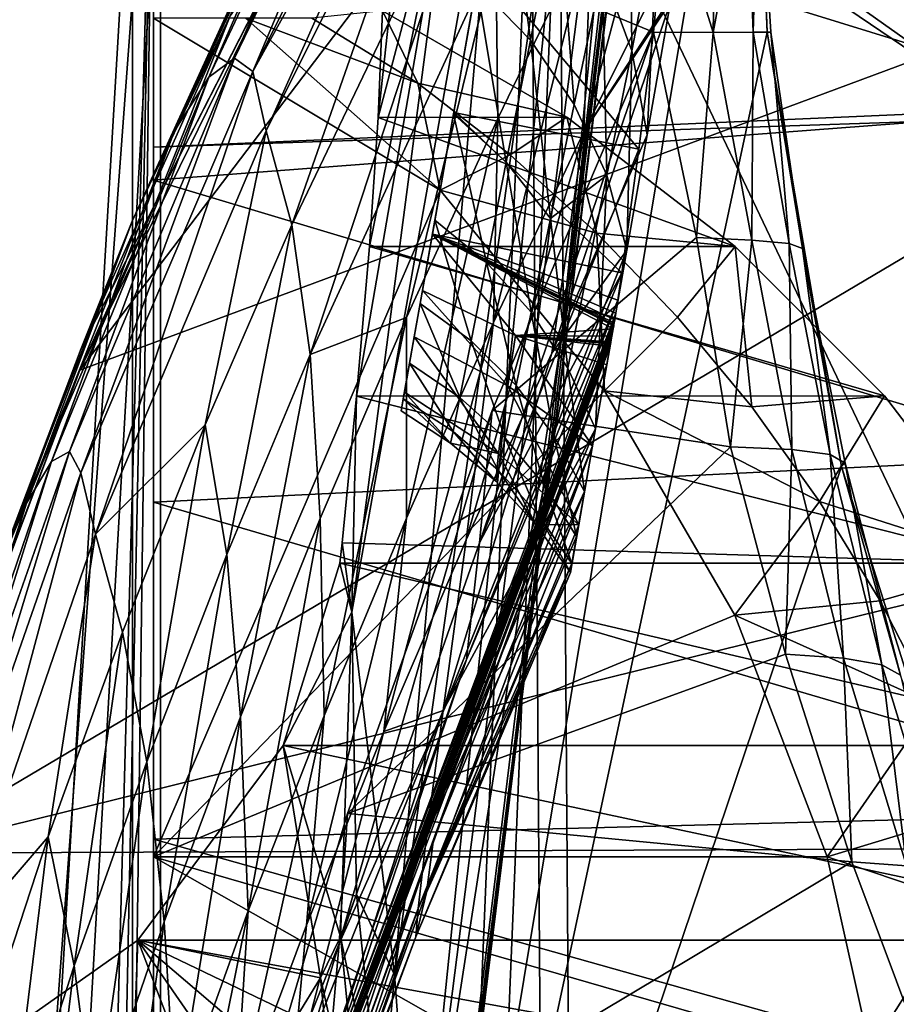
# Model space of a CAD drawing. Header units: metres. Extents: x 0 to 903, y -903 to 0.
# Tile 22 of 234: x 43 to 98, y -319 to -258. Entities that reach past the tile are written whole.
import ezdxf

# ---------------------------------------------------------------- set-up
doc = ezdxf.new("R2010")
doc.units = ezdxf.units.M

msp = doc.modelspace()

# ---------------------------------------------------------------- linework, layer by layer
at = {"layer": 'top'}
for points in [[(3.567204, -885.9776, 2063.059814), (51.564125, -239.308899, 2063.059814), (3.563107, -25.973949, 2063.059814)], [(3.563107, -25.973949, 163.059692), (51.564125, -239.308899, 163.059692), (3.567204, -885.977478, 163.059692)], [(88.549675, -232.967972, 1606.117188), (91.522858, -157.766281, 1606.039307), (65.81794, -369.758789, 1606.712402)], [(78.757698, -264.370239, 1612.998047), (65.81794, -369.758789, 1606.712402), (91.522858, -157.766281, 1606.039307)], [(91.649849, -159.366165, 1612.737671), (78.757698, -264.370239, 1612.998047), (91.522858, -157.766281, 1606.039307)], [(89.123596, -179.941513, 1685.450684), (77.936203, -271.176086, 1684.443604), (91.649849, -159.366165, 1612.737671)], [(77.936203, -271.176086, 1684.443604), (78.757698, -264.370239, 1612.998047), (91.649849, -159.366165, 1612.737671)], [(85.665115, -205.911392, 1756.375854), (76.816643, -277.97934, 1756.375854), (89.123596, -179.941513, 1685.450684)], [(76.816643, -277.97934, 1756.375854), (77.936203, -271.176086, 1684.443604), (89.123596, -179.941513, 1685.450684)], [(85.665115, -205.911392, 1756.375854), (84.124207, -214.378693, 1779.055176), (76.816643, -277.97934, 1756.375854)], [(84.124207, -214.378693, 1779.055176), (82.294296, -222.447708, 1803.761963), (76.816643, -277.97934, 1756.375854)], [(76.816643, -277.97934, 1756.375854), (82.294296, -222.447708, 1803.761963), (67.869583, -335.662415, 1815.898315)], [(67.869583, -335.662415, 1815.898315), (82.294296, -222.447708, 1803.761963), (78.121002, -235.309311, 1854.074829)], [(89.53669, -259.035767, 1606.136597), (88.549675, -232.967972, 1606.117188), (65.81794, -369.758789, 1606.712402)], [(88.549675, -232.967972, 1606.117188), (89.53669, -259.035767, 1606.136597), (89.019447, -246.952667, 1585.462524)], [(67.869583, -335.662415, 1815.898315), (78.121002, -235.309311, 1854.074829), (66.48156, -317.34671, 1875.348999)], [(78.121002, -235.309311, 1854.074829), (72.942696, -243.821503, 1905.212524), (66.48156, -317.34671, 1875.348999)], [(56.582916, -260.638489, 886.756042), (66.105843, -238.295258, 841.579407), (68.198532, -236.636642, 887.077698)], [(57.706783, -261.458008, 932.164246), (56.582916, -260.638489, 886.756042), (68.198532, -236.636642, 887.077698)], [(68.198532, -236.636642, 887.077698), (69.975159, -236.880447, 932.550049), (57.706783, -261.458008, 932.164246)], [(69.975159, -236.880447, 932.550049), (70.440567, -238.402557, 955.232056), (57.706783, -261.458008, 932.164246)], [(54.986488, -261.811066, 841.331909), (66.105843, -238.295258, 841.579407), (56.582916, -260.638489, 886.756042)], [(63.443642, -242.390198, 796.162354), (66.105843, -238.295258, 841.579407), (54.986488, -261.811066, 841.331909)], [(57.706783, -261.458008, 932.164246), (70.440567, -238.402557, 955.232056), (58.537857, -265.13623, 977.415955)], [(70.440567, -238.402557, 955.232056), (70.70665, -240.725616, 977.855347), (58.537857, -265.13623, 977.415955)], [(35.081711, -843.492188, 2063.059814), (51.564125, -239.308899, 2063.059814), (3.567204, -885.9776, 2063.059814)], [(51.564125, -239.308899, 163.059692), (35.081711, -843.492188, 163.059692), (3.567204, -885.977478, 163.059692)], [(35.081711, -843.492188, 2063.059814), (39.149845, -840.820007, 2063.059814), (51.564125, -239.308899, 2063.059814)], [(51.564125, -239.308899, 163.059692), (39.149845, -840.820007, 163.059692), (35.081711, -843.492188, 163.059692)], [(39.149845, -840.820007, 2063.059814), (43.566975, -839.977417, 2063.059814), (51.564125, -239.308899, 2063.059814)], [(43.566975, -839.977417, 163.059692), (39.149845, -840.820007, 163.059692), (51.564125, -239.308899, 163.059692)], [(51.564125, -239.308899, 2063.059814), (43.566975, -839.977417, 2063.059814), (51.567074, -839.977356, 2063.059814)], [(51.567074, -839.977356, 163.059692), (43.566975, -839.977417, 163.059692), (51.564125, -239.308899, 163.059692)], [(51.565025, -422.847595, 179.349472), (51.562679, -446.597717, 178.448685), (51.564125, -239.308899, 163.059692)], [(51.564125, -239.308899, 163.059692), (51.562679, -446.597717, 178.448685), (51.567074, -839.977356, 163.059692)], [(51.567074, -839.977356, 2063.059814), (51.565228, -467.355255, 2039.645508), (51.564125, -239.308899, 2063.059814)], [(51.565228, -467.355255, 2039.645508), (51.564968, -414.75824, 2038.379517), (51.564125, -239.308899, 2063.059814)], [(51.564125, -239.308899, 2063.059814), (51.564968, -414.75824, 2038.379517), (51.564709, -362.278748, 2034.584595)], [(51.564911, -399.234528, 182.051285), (51.565025, -422.847595, 179.349472), (51.564125, -239.308899, 163.059692)], [(51.56432, -245.317902, 228.596802), (51.564365, -288.105225, 222.078217), (51.564125, -239.308899, 163.059692)], [(51.564125, -239.308899, 163.059692), (51.564365, -288.105225, 222.078217), (51.564468, -308.948242, 210.65741)], [(51.564468, -308.948242, 210.65741), (51.564575, -330.615753, 200.891068), (51.564125, -239.308899, 163.059692)], [(51.564575, -330.615753, 200.891068), (51.564682, -352.977783, 192.840973), (51.564125, -239.308899, 163.059692)], [(51.564125, -239.308899, 163.059692), (51.564682, -352.977783, 192.840973), (51.564796, -375.897583, 186.552155)], [(51.564796, -375.897583, 186.552155), (51.564911, -399.234528, 182.051285), (51.564125, -239.308899, 163.059692)], [(51.564709, -362.278748, 2034.584595), (51.564449, -310.038391, 2028.267822), (51.564125, -239.308899, 2063.059814)], [(51.564449, -310.038391, 2028.267822), (51.56419, -258.175079, 2019.448486), (51.564125, -239.308899, 2063.059814)], [(78.676216, -252.386261, 1112.033813), (84.750778, -240.531204, 1112.291016), (78.186951, -265.191498, 1155.73877)], [(84.750778, -240.531204, 1112.291016), (84.032692, -253.531082, 1155.973999), (78.186951, -265.191498, 1155.73877)], [(35.76218, -309.819092, 661.837402), (181.154114, -273.930634, 658.030212), (152.154388, -240.85585, 658.789612)], [(47.014355, -279.947052, 661.542725), (35.76218, -309.819092, 661.837402), (152.154388, -240.85585, 658.789612)], [(152.154388, -240.85585, 658.789612), (75.321487, -242.681458, 660.801575), (47.014355, -279.947052, 661.542725)], [(58.537857, -265.13623, 977.415955), (70.70665, -240.725616, 977.855347), (60.12051, -270.957214, 1022.408875)], [(70.70665, -240.725616, 977.855347), (72.074631, -246.042374, 1022.901794), (60.12051, -270.957214, 1022.408875)], [(60.178795, -248.986176, 750.940918), (63.443642, -242.390198, 796.162354), (52.875401, -265.133575, 795.994263)], [(52.875401, -265.133575, 795.994263), (63.443642, -242.390198, 796.162354), (54.986488, -261.811066, 841.331909)], [(75.321487, -242.681458, 660.801575), (61.069084, -251.280319, 661.174744), (47.014355, -279.947052, 661.542725)], [(51.56432, -245.317902, 228.596802), (103.940552, -242.650131, 237.516327), (110.645126, -263.57016, 244.626434)], [(66.48156, -317.34671, 1875.348999), (72.942696, -243.821503, 1905.212524), (63.831253, -294.90567, 1934.666138)], [(72.942696, -243.821503, 1905.212524), (70.190086, -246.373795, 1930.997925), (63.831253, -294.90567, 1934.666138)], [(51.564274, -266.150391, 234.471405), (51.56432, -245.317902, 228.596802), (110.645126, -263.57016, 244.626434)], [(51.56432, -245.317902, 228.596802), (51.564274, -266.150391, 234.471405), (51.564365, -288.105225, 222.078217)], [(60.12051, -270.957214, 1022.408875), (72.074631, -246.042374, 1022.901794), (61.269295, -278.965302, 1067.071167)], [(72.074631, -246.042374, 1022.901794), (72.740875, -253.992859, 1067.578003), (61.269295, -278.965302, 1067.071167)], [(63.831253, -294.90567, 1934.666138), (70.190086, -246.373795, 1930.997925), (64.134239, -281.554199, 1946.894287)], [(70.190086, -246.373795, 1930.997925), (64.923866, -272.298004, 1949.958984), (64.134239, -281.554199, 1946.894287)], [(64.923866, -272.298004, 1949.958984), (70.190086, -246.373795, 1930.997925), (65.462753, -264.305786, 1953.808472)], [(70.190086, -246.373795, 1930.997925), (67.269051, -247.758621, 1956.851563), (65.462753, -264.305786, 1953.808472)], [(81.037399, -246.478867, 1166.713989), (79.316849, -255.246216, 1192.276123), (81.161667, -260.186859, 1192.285522)], [(82.788795, -251.710419, 1166.714111), (81.037399, -246.478867, 1166.713989), (81.161667, -260.186859, 1192.285522)], [(73.198174, -246.704971, 1192.195435), (71.546318, -256.075043, 1217.675049), (74.884743, -259.533752, 1217.838501)], [(76.634834, -250.705383, 1192.24585), (73.198174, -246.704971, 1192.195435), (74.884743, -259.533752, 1217.838501)], [(88.669411, -259.031281, 1557.154053), (88.259003, -247.936493, 1564.93335), (89.019447, -246.952667, 1585.462524)], [(89.75827, -259.037537, 1582.04895), (88.669411, -259.031281, 1557.154053), (89.019447, -246.952667, 1585.462524)], [(89.019447, -246.952667, 1585.462524), (89.53669, -259.035767, 1606.136597), (89.75827, -259.037537, 1582.04895)], [(65.462753, -264.305786, 1953.808472), (67.269051, -247.758621, 1956.851563), (65.730553, -257.710999, 1958.443726)], [(88.669411, -259.031281, 1557.154053), (86.188278, -259.054688, 1532.375977), (88.259003, -247.936493, 1564.93335)], [(86.188278, -259.054688, 1532.375977), (86.36216, -248.916168, 1544.604858), (88.259003, -247.936493, 1564.93335)], [(56.306564, -258.0224, 706.032776), (60.178795, -248.986176, 750.940918), (50.244064, -270.733765, 750.846558)], [(50.244064, -270.733765, 750.846558), (60.178795, -248.986176, 750.940918), (52.875401, -265.133575, 795.994263)], [(83.357292, -249.890961, 1524.549927), (86.36216, -248.916168, 1544.604858), (86.188278, -259.054688, 1532.375977)], [(83.357292, -249.890961, 1524.549927), (82.50161, -259.035736, 1507.728271), (71.810112, -254.601868, 1504.465698)], [(82.50161, -259.035736, 1507.728271), (83.357292, -249.890961, 1524.549927), (86.188278, -259.054688, 1532.375977)], [(76.634834, -250.705383, 1192.24585), (74.884743, -259.533752, 1217.838501), (77.597664, -263.50473, 1217.979858)], [(79.316849, -255.246216, 1192.276123), (76.634834, -250.705383, 1192.24585), (77.597664, -263.50473, 1217.979858)], [(47.014355, -279.947052, 661.542725), (61.069084, -251.280319, 661.174744), (51.711464, -269.561737, 661.566956)], [(61.069084, -251.280319, 661.174744), (61.122116, -251.154343, 661.569153), (51.711464, -269.561737, 661.566956)], [(51.711464, -269.561737, 661.566956), (61.122116, -251.154343, 661.569153), (56.306564, -258.0224, 706.032776)], [(82.788795, -251.710419, 1166.714111), (81.161667, -260.186859, 1192.285522), (82.111832, -265.374695, 1192.273438)], [(83.552734, -257.177399, 1166.714111), (82.788795, -251.710419, 1166.714111), (82.111832, -265.374695, 1192.273438)], [(78.676216, -252.386261, 1112.033813), (78.186951, -265.191498, 1155.73877), (72.606888, -276.987244, 1155.514526)], [(72.606888, -276.987244, 1155.514526), (72.862114, -264.372223, 1111.787231), (78.676216, -252.386261, 1112.033813)], [(72.862114, -264.372223, 1111.787231), (72.740875, -253.992859, 1067.578003), (78.676216, -252.386261, 1112.033813)], [(78.186951, -265.191498, 1155.73877), (84.032692, -253.531082, 1155.973999), (83.637238, -256.813843, 1165.690674)], [(61.269295, -278.965302, 1067.071167), (72.740875, -253.992859, 1067.578003), (67.230072, -276.676941, 1111.547852)], [(72.740875, -253.992859, 1067.578003), (72.862114, -264.372223, 1111.787231), (67.230072, -276.676941, 1111.547852)], [(71.810112, -254.601868, 1504.465698), (81.605553, -266.275391, 1492.250122), (70.151917, -264.005981, 1481.808716)], [(71.810112, -254.601868, 1504.465698), (70.151917, -264.005981, 1481.808716), (71.546318, -256.075043, 1217.675049)], [(82.50161, -259.035736, 1507.728271), (81.605553, -266.275391, 1492.250122), (71.810112, -254.601868, 1504.465698)], [(79.316849, -255.246216, 1192.276123), (77.597664, -263.50473, 1217.979858), (79.607719, -267.874481, 1218.095459)], [(81.161667, -260.186859, 1192.285522), (79.316849, -255.246216, 1192.276123), (79.607719, -267.874481, 1218.095459)], [(73.394539, -267.073395, 1243.852783), (71.546318, -256.075043, 1217.675049), (70.134972, -264.08075, 1243.63501)], [(71.546318, -256.075043, 1217.675049), (70.151917, -264.005981, 1481.808716), (70.134972, -264.08075, 1243.63501)], [(74.884743, -259.533752, 1217.838501), (71.546318, -256.075043, 1217.675049), (73.394539, -267.073395, 1243.852783)], [(83.637238, -256.813843, 1165.690674), (83.552734, -257.177399, 1166.714111), (78.186951, -265.191498, 1155.73877)], [(83.552734, -257.177399, 1166.714111), (76.210159, -278.884491, 1199.201172), (78.186951, -265.191498, 1155.73877)], [(83.552734, -257.177399, 1166.714111), (82.111832, -265.374695, 1192.273438), (76.210159, -278.884491, 1199.201172)], [(51.711464, -269.561737, 661.566956), (56.306564, -258.0224, 706.032776), (47.093815, -278.609283, 705.997437)], [(47.093815, -278.609283, 705.997437), (56.306564, -258.0224, 706.032776), (50.244064, -270.733765, 750.846558)], [(57.264988, -258.175079, 2018.443237), (51.56419, -258.175079, 2019.448486), (69.30024, -268.806, 2018.338745)], [(51.56419, -258.175079, 2019.448486), (51.564449, -310.038391, 2028.267822), (69.30024, -268.806, 2018.338745)], [(67.914253, -262.19043, 1989.019531), (61.357101, -258.175049, 1992.431152), (57.264988, -258.175079, 2018.443237)], [(69.30024, -268.806, 2018.338745), (67.914253, -262.19043, 1989.019531), (57.264988, -258.175079, 2018.443237)], [(67.914253, -262.19043, 1989.019531), (65.730553, -257.710999, 1958.443726), (61.357101, -258.175049, 1992.431152)], [(65.730553, -257.710999, 1958.443726), (77.143852, -264.297852, 1960.556885), (65.462753, -264.305786, 1953.808472)], [(77.143852, -264.297852, 1960.556885), (65.730553, -257.710999, 1958.443726), (67.914253, -262.19043, 1989.019531)], [(65.81794, -369.758789, 1606.712402), (94.13549, -285.901001, 1606.012329), (89.53669, -259.035767, 1606.136597)], [(81.605553, -266.275391, 1492.250122), (82.50161, -259.035736, 1507.728271), (71.729324, -290.624695, 1492.155884)], [(71.729324, -290.624695, 1492.155884), (82.50161, -259.035736, 1507.728271), (72.524956, -282.429596, 1510.097046)], [(72.524956, -282.429596, 1510.097046), (82.50161, -259.035736, 1507.728271), (85.164833, -271.729645, 1513.88562)], [(82.50161, -259.035736, 1507.728271), (86.188278, -259.054688, 1532.375977), (85.164833, -271.729645, 1513.88562)], [(86.188278, -259.054688, 1532.375977), (88.591011, -271.90567, 1537.015259), (85.164833, -271.729645, 1513.88562)], [(86.188278, -259.054688, 1532.375977), (88.669411, -259.031281, 1557.154053), (88.591011, -271.90567, 1537.015259)], [(88.669411, -259.031281, 1557.154053), (90.887924, -272.097229, 1560.249023), (88.591011, -271.90567, 1537.015259)], [(88.669411, -259.031281, 1557.154053), (89.75827, -259.037537, 1582.04895), (90.887924, -272.097229, 1560.249023)], [(89.75827, -259.037537, 1582.04895), (89.53669, -259.035767, 1606.136597), (91.7164, -272.417206, 1583.615479)], [(89.53669, -259.035767, 1606.136597), (94.13549, -285.901001, 1606.012329), (91.7164, -272.417206, 1583.615479)], [(89.75827, -259.037537, 1582.04895), (91.7164, -272.417206, 1583.615479), (90.887924, -272.097229, 1560.249023)], [(76.13578, -270.551117, 1244.052124), (74.884743, -259.533752, 1217.838501), (73.394539, -267.073395, 1243.852783)], [(77.597664, -263.50473, 1217.979858), (74.884743, -259.533752, 1217.838501), (76.13578, -270.551117, 1244.052124)], [(46.363251, -284.975342, 886.472229), (54.986488, -261.811066, 841.331909), (56.582916, -260.638489, 886.756042)], [(47.075798, -286.301025, 931.812744), (46.363251, -284.975342, 886.472229), (56.582916, -260.638489, 886.756042)], [(57.706783, -261.458008, 932.164246), (47.075798, -286.301025, 931.812744), (56.582916, -260.638489, 886.756042)], [(81.161667, -260.186859, 1192.285522), (79.607719, -267.874481, 1218.095459), (80.857368, -272.51828, 1218.181641)], [(82.111832, -265.374695, 1192.273438), (81.161667, -260.186859, 1192.285522), (80.857368, -272.51828, 1218.181641)], [(45.267895, -285.598846, 841.119934), (54.986488, -261.811066, 841.331909), (46.363251, -284.975342, 886.472229)], [(54.986488, -261.811066, 841.331909), (45.267895, -285.598846, 841.119934), (52.875401, -265.133575, 795.994263)], [(47.983444, -290.093506, 977.005981), (47.075798, -286.301025, 931.812744), (57.706783, -261.458008, 932.164246)], [(58.537857, -265.13623, 977.415955), (47.983444, -290.093506, 977.005981), (57.706783, -261.458008, 932.164246)], [(73.626244, -266.628448, 1989.660522), (67.914253, -262.19043, 1989.019531), (69.30024, -268.806, 2018.338745)], [(73.626244, -266.628448, 1989.660522), (77.143852, -264.297852, 1960.556885), (67.914253, -262.19043, 1989.019531)], [(51.564274, -266.150391, 234.471405), (110.645126, -263.57016, 244.626434), (99.550575, -264.548676, 242.856384)], [(79.607719, -267.874481, 1218.095459), (77.597664, -263.50473, 1217.979858), (76.13578, -270.551117, 1244.052124)], [(65.462753, -264.305786, 1953.808472), (87.546196, -272.2883, 1963.023438), (64.923866, -272.298004, 1949.958984)], [(77.143852, -264.297852, 1960.556885), (87.546196, -272.2883, 1963.023438), (65.462753, -264.305786, 1953.808472)], [(70.151917, -264.005981, 1481.808716), (80.548355, -273.913452, 1472.800903), (68.824799, -271.53241, 1458.44104)], [(70.151917, -264.005981, 1481.808716), (68.824799, -271.53241, 1458.44104), (70.134972, -264.08075, 1243.63501)], [(70.134972, -264.08075, 1243.63501), (68.824799, -271.53241, 1458.44104), (68.973785, -270.667419, 1270.003906)], [(70.134972, -264.08075, 1243.63501), (68.973785, -270.667419, 1270.003906), (72.171303, -273.280426, 1270.230103)], [(73.394539, -267.073395, 1243.852783), (70.134972, -264.08075, 1243.63501), (72.171303, -273.280426, 1270.230103)], [(81.605553, -266.275391, 1492.250122), (80.548355, -273.913452, 1472.800903), (70.151917, -264.005981, 1481.808716)], [(77.143852, -264.297852, 1960.556885), (73.626244, -266.628448, 1989.660522), (78.994347, -271.464142, 1990.407593)], [(87.546196, -272.2883, 1963.023438), (77.143852, -264.297852, 1960.556885), (78.994347, -271.464142, 1990.407593)], [(51.56427, -268.185822, 235.04538), (51.564274, -266.150391, 234.471405), (99.550575, -264.548676, 242.856384)], [(51.56427, -268.185822, 235.04538), (99.550575, -264.548676, 242.856384), (108.671013, -285.288116, 229.946457)], [(78.757698, -264.370239, 1612.998047), (65.865341, -369.372711, 1613.282715), (65.81794, -369.758789, 1606.712402)], [(66.734222, -362.295715, 1685.181274), (65.865341, -369.372711, 1613.282715), (78.757698, -264.370239, 1612.998047)], [(77.936203, -271.176086, 1684.443604), (66.734222, -362.295715, 1685.181274), (78.757698, -264.370239, 1612.998047)], [(67.230072, -276.676941, 1111.547852), (72.862114, -264.372223, 1111.787231), (67.219376, -289.096954, 1155.29834)], [(72.862114, -264.372223, 1111.787231), (72.606888, -276.987244, 1155.514526), (67.219376, -289.096954, 1155.29834)], [(45.267895, -285.598846, 841.119934), (43.714966, -288.162048, 795.85553), (52.875401, -265.133575, 795.994263)], [(52.875401, -265.133575, 795.994263), (43.714966, -288.162048, 795.85553), (50.244064, -270.733765, 750.846558)], [(54.765881, -283.32785, 1022.18335), (47.983444, -290.093506, 977.005981), (58.537857, -265.13623, 977.415955)], [(60.12051, -270.957214, 1022.408875), (54.765881, -283.32785, 1022.18335), (58.537857, -265.13623, 977.415955)], [(78.186951, -265.191498, 1155.73877), (76.210159, -278.884491, 1199.201172), (70.920746, -290.440979, 1199.008179)], [(78.186951, -265.191498, 1155.73877), (70.920746, -290.440979, 1199.008179), (72.606888, -276.987244, 1155.514526)], [(82.111832, -265.374695, 1192.273438), (80.857368, -272.51828, 1218.181641), (76.210159, -278.884491, 1199.201172)], [(51.564274, -266.150391, 234.471405), (51.56427, -268.185822, 235.04538), (51.564365, -288.105225, 222.078217)], [(78.994347, -271.464142, 1990.407593), (73.626244, -266.628448, 1989.660522), (69.30024, -268.806, 2018.338745)], [(80.548355, -273.913452, 1472.800903), (81.605553, -266.275391, 1492.250122), (71.729324, -290.624695, 1492.155884)], [(72.171303, -273.280426, 1270.230103), (74.936241, -276.351837, 1270.442627), (73.394539, -267.073395, 1243.852783)], [(74.936241, -276.351837, 1270.442627), (76.13578, -270.551117, 1244.052124), (73.394539, -267.073395, 1243.852783)], [(77.202675, -279.808563, 1270.636719), (79.607719, -267.874481, 1218.095459), (76.13578, -270.551117, 1244.052124)], [(79.607719, -267.874481, 1218.095459), (77.202675, -279.808563, 1270.636719), (78.916702, -283.568237, 1270.807373)], [(80.857368, -272.51828, 1218.181641), (79.607719, -267.874481, 1218.095459), (78.916702, -283.568237, 1270.807373)], [(51.564365, -288.105225, 222.078217), (51.56427, -268.185822, 235.04538), (108.671013, -285.288116, 229.946457)], [(69.30024, -268.806, 2018.338745), (51.564449, -310.038391, 2028.267822), (79.475601, -281.221832, 2018.763184)], [(69.30024, -268.806, 2018.338745), (79.475601, -281.221832, 2018.763184), (78.994347, -271.464142, 1990.407593)], [(47.014355, -279.947052, 661.542725), (51.711464, -269.561737, 661.566956), (43.333241, -288.81134, 661.567444)], [(43.333241, -288.81134, 661.567444), (51.711464, -269.561737, 661.566956), (47.093815, -278.609283, 705.997437)], [(43.714966, -288.162048, 795.85553), (41.706268, -292.778015, 750.774109), (50.244064, -270.733765, 750.846558)], [(50.244064, -270.733765, 750.846558), (41.706268, -292.778015, 750.774109), (47.093815, -278.609283, 705.997437)], [(56.10714, -291.35141, 1066.840454), (54.765881, -283.32785, 1022.18335), (60.12051, -270.957214, 1022.408875)], [(61.269295, -278.965302, 1067.071167), (56.10714, -291.35141, 1066.840454), (60.12051, -270.957214, 1022.408875)], [(68.973785, -270.667419, 1270.003906), (68.06662, -275.81311, 1296.70105), (71.215843, -278.135681, 1296.899902)], [(68.824799, -271.53241, 1458.44104), (68.06662, -275.81311, 1296.70105), (68.973785, -270.667419, 1270.003906)], [(72.171303, -273.280426, 1270.230103), (68.973785, -270.667419, 1270.003906), (71.215843, -278.135681, 1296.899902)], [(74.936241, -276.351837, 1270.442627), (77.202675, -279.808563, 1270.636719), (76.13578, -270.551117, 1244.052124)], [(67.96817, -350.047302, 1756.375854), (66.734222, -362.295715, 1685.181274), (77.936203, -271.176086, 1684.443604)], [(76.816643, -277.97934, 1756.375854), (67.96817, -350.047302, 1756.375854), (77.936203, -271.176086, 1684.443604)], [(68.824799, -271.53241, 1458.44104), (68.209572, -275.007202, 1444.387695), (68.06662, -275.81311, 1296.70105)], [(68.209572, -275.007202, 1444.387695), (68.824799, -271.53241, 1458.44104), (73.96254, -277.794922, 1445.765991)], [(80.548355, -273.913452, 1472.800903), (80.291191, -275.609955, 1467.858887), (68.824799, -271.53241, 1458.44104)], [(68.824799, -271.53241, 1458.44104), (80.291191, -275.609955, 1467.858887), (80.163712, -276.425751, 1465.376831)], [(80.163712, -276.425751, 1465.376831), (80.10025, -276.825226, 1464.133179), (68.824799, -271.53241, 1458.44104)], [(80.10025, -276.825226, 1464.133179), (80.068558, -277.021454, 1463.510132), (68.824799, -271.53241, 1458.44104)], [(68.824799, -271.53241, 1458.44104), (80.068558, -277.021454, 1463.510132), (80.053513, -277.116852, 1463.197998)], [(80.053513, -277.116852, 1463.197998), (80.040344, -277.192352, 1462.880127), (68.824799, -271.53241, 1458.44104)], [(80.040344, -277.192352, 1462.880127), (80.007401, -277.379822, 1462.103638), (68.824799, -271.53241, 1458.44104)], [(68.824799, -271.53241, 1458.44104), (80.007401, -277.379822, 1462.103638), (73.96254, -277.794922, 1445.765991)], [(79.475601, -281.221832, 2018.763184), (83.990776, -276.669403, 1991.248779), (78.994347, -271.464142, 1990.407593)], [(78.994347, -271.464142, 1990.407593), (83.990776, -276.669403, 1991.248779), (87.546196, -272.2883, 1963.023438)], [(72.524956, -282.429596, 1510.097046), (85.164833, -271.729645, 1513.88562), (87.267532, -284.691223, 1519.76355)], [(85.164833, -271.729645, 1513.88562), (88.591011, -271.90567, 1537.015259), (87.267532, -284.691223, 1519.76355)], [(88.591011, -271.90567, 1537.015259), (91.064674, -284.842804, 1541.377441), (87.267532, -284.691223, 1519.76355)], [(88.591011, -271.90567, 1537.015259), (90.887924, -272.097229, 1560.249023), (91.064674, -284.842804, 1541.377441)], [(90.887924, -272.097229, 1560.249023), (93.434227, -285.167175, 1563.165894), (91.064674, -284.842804, 1541.377441)], [(90.887924, -272.097229, 1560.249023), (91.7164, -272.417206, 1583.615479), (93.434227, -285.167175, 1563.165894)], [(64.923866, -272.298004, 1949.958984), (96.784805, -281.539154, 1965.748413), (64.134239, -281.554199, 1946.894287)], [(87.546196, -272.2883, 1963.023438), (96.784805, -281.539154, 1965.748413), (64.923866, -272.298004, 1949.958984)], [(76.210159, -278.884491, 1199.201172), (80.857368, -272.51828, 1218.181641), (69.482788, -300.999603, 1243.047241)], [(80.857368, -272.51828, 1218.181641), (78.916702, -283.568237, 1270.807373), (69.482788, -300.999603, 1243.047241)], [(83.990776, -276.669403, 1991.248779), (88.591293, -282.215485, 1992.171997), (87.546196, -272.2883, 1963.023438)], [(87.546196, -272.2883, 1963.023438), (88.591293, -282.215485, 1992.171997), (96.784805, -281.539154, 1965.748413)], [(91.7164, -272.417206, 1583.615479), (94.353119, -285.690002, 1585.095947), (93.434227, -285.167175, 1563.165894)], [(91.7164, -272.417206, 1583.615479), (94.13549, -285.901001, 1606.012329), (94.353119, -285.690002, 1585.095947)], [(71.215843, -278.135681, 1296.899902), (73.998528, -280.89035, 1297.089844), (72.171303, -273.280426, 1270.230103)], [(73.998528, -280.89035, 1297.089844), (74.936241, -276.351837, 1270.442627), (72.171303, -273.280426, 1270.230103)], [(207.702347, -309.111755, 657.334961), (181.154114, -273.930634, 658.030212), (35.76218, -309.819092, 661.837402)], [(80.291191, -275.609955, 1467.858887), (80.548355, -273.913452, 1472.800903), (70.931023, -297.83197, 1472.67395)], [(80.548355, -273.913452, 1472.800903), (71.729324, -290.624695, 1492.155884), (70.931023, -297.83197, 1472.67395)], [(67.70443, -277.87204, 1430.195068), (68.209572, -275.007202, 1444.387695), (73.48822, -280.903381, 1431.279175)], [(68.209572, -275.007202, 1444.387695), (67.70443, -277.87204, 1430.195068), (68.06662, -275.81311, 1296.70105)], [(73.48822, -280.903381, 1431.279175), (68.209572, -275.007202, 1444.387695), (73.96254, -277.794922, 1445.765991)], [(80.163712, -276.425751, 1465.376831), (80.291191, -275.609955, 1467.858887), (62.273563, -323.634857, 1467.686279)], [(80.291191, -275.609955, 1467.858887), (70.931023, -297.83197, 1472.67395), (62.273563, -323.634857, 1467.686279)], [(68.06662, -275.81311, 1296.70105), (67.416458, -279.501007, 1323.647217), (70.527985, -281.624176, 1323.792847)], [(68.06662, -275.81311, 1296.70105), (67.70443, -277.87204, 1430.195068), (67.416458, -279.501007, 1323.647217)], [(71.215843, -278.135681, 1296.899902), (68.06662, -275.81311, 1296.70105), (70.527985, -281.624176, 1323.792847)], [(80.10025, -276.825226, 1464.133179), (80.163712, -276.425751, 1465.376831), (62.18256, -324.349518, 1465.211426)], [(80.163712, -276.425751, 1465.376831), (62.273563, -323.634857, 1467.686279), (62.18256, -324.349518, 1465.211426)], [(73.998528, -280.89035, 1297.089844), (76.354973, -284.018188, 1297.266846), (74.936241, -276.351837, 1270.442627)], [(76.354973, -284.018188, 1297.266846), (77.202675, -279.808563, 1270.636719), (74.936241, -276.351837, 1270.442627)], [(61.886642, -289.109497, 1111.31958), (61.269295, -278.965302, 1067.071167), (67.230072, -276.676941, 1111.547852)], [(62.123955, -301.328644, 1155.093872), (61.886642, -289.109497, 1111.31958), (67.230072, -276.676941, 1111.547852)], [(80.040344, -277.192352, 1462.880127), (80.053513, -277.116852, 1463.197998), (62.102932, -324.933624, 1463.052124)], [(80.053513, -277.116852, 1463.197998), (62.112701, -324.86911, 1463.351929), (62.102932, -324.933624, 1463.052124)], [(80.053513, -277.116852, 1463.197998), (80.068558, -277.021454, 1463.510132), (62.112701, -324.86911, 1463.351929)], [(80.068558, -277.021454, 1463.510132), (62.136009, -324.699371, 1463.971313), (62.112701, -324.86911, 1463.351929)], [(67.230072, -276.676941, 1111.547852), (67.219376, -289.096954, 1155.29834), (62.123955, -301.328644, 1155.093872)], [(80.068558, -277.021454, 1463.510132), (80.10025, -276.825226, 1464.133179), (62.136009, -324.699371, 1463.971313)], [(80.10025, -276.825226, 1464.133179), (62.18256, -324.349518, 1465.211426), (62.136009, -324.699371, 1463.971313)], [(67.219376, -289.096954, 1155.29834), (72.606888, -276.987244, 1155.514526), (65.828735, -302.302032, 1198.825073)], [(72.606888, -276.987244, 1155.514526), (70.920746, -290.440979, 1199.008179), (65.828735, -302.302032, 1198.825073)], [(79.475601, -281.221832, 2018.763184), (88.591293, -282.215485, 1992.171997), (83.990776, -276.669403, 1991.248779)], [(79.926056, -277.838837, 1460.248657), (80.007401, -277.379822, 1462.103638), (62.000946, -325.562714, 1460.184692)], [(80.007401, -277.379822, 1462.103638), (62.092915, -324.997833, 1462.747559), (62.000946, -325.562714, 1460.184692)], [(80.007401, -277.379822, 1462.103638), (80.040344, -277.192352, 1462.880127), (62.092915, -324.997833, 1462.747559)], [(80.040344, -277.192352, 1462.880127), (62.102932, -324.933624, 1463.052124), (62.092915, -324.997833, 1462.747559)], [(80.007401, -277.379822, 1462.103638), (79.926056, -277.838837, 1460.248657), (73.96254, -277.794922, 1445.765991)], [(61.939465, -325.91684, 1458.536621), (61.929955, -325.977173, 1458.259644), (79.8414, -278.315277, 1458.359375)], [(79.8414, -278.315277, 1458.359375), (61.929955, -325.977173, 1458.259644), (79.817093, -278.452087, 1457.820068)], [(61.949348, -325.867859, 1458.839355), (61.939465, -325.91684, 1458.536621), (79.85376, -278.245728, 1458.633789)], [(79.85376, -278.245728, 1458.633789), (61.939465, -325.91684, 1458.536621), (79.8414, -278.315277, 1458.359375)], [(62.000946, -325.562714, 1460.184692), (61.949348, -325.867859, 1458.839355), (79.863853, -278.188904, 1458.858398)], [(79.863853, -278.188904, 1458.858398), (61.949348, -325.867859, 1458.839355), (79.85376, -278.245728, 1458.633789)], [(79.926056, -277.838837, 1460.248657), (62.000946, -325.562714, 1460.184692), (79.863853, -278.188904, 1458.858398)], [(67.098602, -281.307953, 1404.175415), (66.895103, -282.458099, 1377.948853), (67.70443, -277.87204, 1430.195068)], [(66.895103, -282.458099, 1377.948853), (67.025513, -281.718506, 1350.758179), (67.70443, -277.87204, 1430.195068)], [(67.70443, -277.87204, 1430.195068), (67.025513, -281.718506, 1350.758179), (67.416458, -279.501007, 1323.647217)], [(72.920265, -285.106598, 1404.7771), (67.098602, -281.307953, 1404.175415), (67.70443, -277.87204, 1430.195068)], [(72.920265, -285.106598, 1404.7771), (67.70443, -277.87204, 1430.195068), (73.48822, -280.903381, 1431.279175)], [(67.96817, -350.047302, 1756.375854), (76.816643, -277.97934, 1756.375854), (67.869583, -335.662415, 1815.898315)], [(70.527985, -281.624176, 1323.792847), (73.32122, -284.153534, 1323.933594), (71.215843, -278.135681, 1296.899902)], [(73.32122, -284.153534, 1323.933594), (73.998528, -280.89035, 1297.089844), (71.215843, -278.135681, 1296.899902)], [(73.96254, -277.794922, 1445.765991), (78.732933, -284.62207, 1432.524048), (73.48822, -280.903381, 1431.279175)], [(73.96254, -277.794922, 1445.765991), (79.926056, -277.838837, 1460.248657), (79.863853, -278.188904, 1458.858398)], [(79.863853, -278.188904, 1458.858398), (79.85376, -278.245728, 1458.633789), (73.96254, -277.794922, 1445.765991)], [(79.85376, -278.245728, 1458.633789), (79.8414, -278.315277, 1458.359375), (73.96254, -277.794922, 1445.765991)], [(73.96254, -277.794922, 1445.765991), (79.8414, -278.315277, 1458.359375), (79.817093, -278.452087, 1457.820068)], [(79.817093, -278.452087, 1457.820068), (79.612106, -279.611084, 1453.265503), (73.96254, -277.794922, 1445.765991)], [(79.612106, -279.611084, 1453.265503), (78.732933, -284.62207, 1432.524048), (73.96254, -277.794922, 1445.765991)], [(41.706268, -292.778015, 750.774109), (39.241478, -299.485229, 705.974854), (47.093815, -278.609283, 705.997437)], [(47.093815, -278.609283, 705.997437), (39.241478, -299.485229, 705.974854), (43.333241, -288.81134, 661.567444)], [(61.929955, -325.977173, 1458.259644), (61.910786, -326.095856, 1457.701538), (79.817093, -278.452087, 1457.820068)], [(79.817093, -278.452087, 1457.820068), (61.910786, -326.095856, 1457.701538), (79.612106, -279.611084, 1453.265503)], [(76.210159, -278.884491, 1199.201172), (69.482788, -300.999603, 1243.047241), (70.920746, -290.440979, 1199.008179)], [(56.958351, -301.379883, 1111.106812), (56.10714, -291.35141, 1066.840454), (61.269295, -278.965302, 1067.071167)], [(61.886642, -289.109497, 1111.31958), (56.958351, -301.379883, 1111.106812), (61.269295, -278.965302, 1067.071167)], [(67.416458, -279.501007, 1323.647217), (67.025513, -281.718506, 1350.758179), (70.106842, -283.734528, 1350.834229)], [(70.527985, -281.624176, 1323.792847), (67.416458, -279.501007, 1323.647217), (70.106842, -283.734528, 1350.834229)], [(35.76218, -309.819092, 661.837402), (47.014355, -279.947052, 661.542725), (36.246487, -308.329407, 661.568909)], [(36.246487, -308.329407, 661.568909), (47.014355, -279.947052, 661.542725), (43.333241, -288.81134, 661.567444)], [(61.910786, -326.095856, 1457.701538), (61.74189, -327.101166, 1453.052856), (79.612106, -279.611084, 1453.265503)], [(79.612106, -279.611084, 1453.265503), (61.74189, -327.101166, 1453.052856), (62.410175, -326.935852, 1432.524048)], [(79.612106, -279.611084, 1453.265503), (62.410175, -326.935852, 1432.524048), (68.88398, -308.967499, 1432.52417)], [(78.732933, -284.62207, 1432.524048), (79.612106, -279.611084, 1453.265503), (68.88398, -308.967499, 1432.52417)], [(77.202675, -279.808563, 1270.636719), (76.354973, -284.018188, 1297.266846), (78.234749, -287.452057, 1297.427124)], [(78.916702, -283.568237, 1270.807373), (77.202675, -279.808563, 1270.636719), (78.234749, -287.452057, 1297.427124)], [(51.564449, -310.038391, 2028.267822), (87.525162, -295.088989, 2019.647827), (79.475601, -281.221832, 2018.763184)], [(69.950668, -284.4599, 1377.948853), (66.895103, -282.458099, 1377.948853), (67.098602, -281.307953, 1404.175415)], [(69.950668, -284.4599, 1377.948853), (67.098602, -281.307953, 1404.175415), (72.920265, -285.106598, 1404.7771)], [(73.48822, -280.903381, 1431.279175), (77.878616, -289.510773, 1408.090942), (72.920265, -285.106598, 1404.7771)], [(73.32122, -284.153534, 1323.933594), (75.742966, -287.040894, 1324.067017), (73.998528, -280.89035, 1297.089844)], [(78.732933, -284.62207, 1432.524048), (77.878616, -289.510773, 1408.090942), (73.48822, -280.903381, 1431.279175)], [(75.742966, -287.040894, 1324.067017), (76.354973, -284.018188, 1297.266846), (73.998528, -280.89035, 1297.089844)], [(87.525162, -295.088989, 2019.647827), (92.77404, -288.07254, 1993.165161), (79.475601, -281.221832, 2018.763184)], [(92.77404, -288.07254, 1993.165161), (88.591293, -282.215485, 1992.171997), (79.475601, -281.221832, 2018.763184)], [(64.134239, -281.554199, 1946.894287), (104.718575, -291.887726, 1968.632446), (63.251045, -290.615204, 1944.844727)], [(64.134239, -281.554199, 1946.894287), (63.251045, -290.615204, 1944.844727), (63.831253, -294.90567, 1934.666138)], [(96.784805, -281.539154, 1965.748413), (104.718575, -291.887726, 1968.632446), (64.134239, -281.554199, 1946.894287)], [(67.025513, -281.718506, 1350.758179), (66.895103, -282.458099, 1377.948853), (69.950668, -284.4599, 1377.948853)], [(70.106842, -283.734528, 1350.834229), (67.025513, -281.718506, 1350.758179), (69.950668, -284.4599, 1377.948853)], [(70.106842, -283.734528, 1350.834229), (72.902252, -286.131104, 1350.908691), (70.527985, -281.624176, 1323.792847)], [(72.902252, -286.131104, 1350.908691), (73.32122, -284.153534, 1323.933594), (70.527985, -281.624176, 1323.792847)], [(88.591293, -282.215485, 1992.171997), (92.77404, -288.07254, 1993.165161), (96.784805, -281.539154, 1965.748413)], [(96.784805, -281.539154, 1965.748413), (92.77404, -288.07254, 1993.165161), (104.718575, -291.887726, 1968.632446)], [(71.729324, -290.624695, 1492.155884), (72.524956, -282.429596, 1510.097046), (63.060867, -315.402222, 1492.105957)], [(63.060867, -315.402222, 1492.105957), (72.524956, -282.429596, 1510.097046), (63.566681, -307.364349, 1511.126465)], [(63.566681, -307.364349, 1511.126465), (72.524956, -282.429596, 1510.097046), (87.267532, -284.691223, 1519.76355)], [(54.765881, -283.32785, 1022.18335), (49.661369, -296.14743, 1021.960205), (47.983444, -290.093506, 977.005981)], [(51.155312, -304.162659, 1066.614136), (49.661369, -296.14743, 1021.960205), (54.765881, -283.32785, 1022.18335)], [(56.10714, -291.35141, 1066.840454), (51.155312, -304.162659, 1066.614136), (54.765881, -283.32785, 1022.18335)], [(69.482788, -300.999603, 1243.047241), (78.916702, -283.568237, 1270.807373), (68.486267, -308.607056, 1287.677124)], [(78.916702, -283.568237, 1270.807373), (78.234749, -287.452057, 1297.427124), (68.486267, -308.607056, 1287.677124)], [(69.950668, -284.4599, 1377.948853), (72.738808, -286.816772, 1377.948853), (70.106842, -283.734528, 1350.834229)], [(72.738808, -286.816772, 1377.948853), (72.902252, -286.131104, 1350.908691), (70.106842, -283.734528, 1350.834229)], [(72.902252, -286.131104, 1350.908691), (75.365303, -288.868225, 1350.980225), (73.32122, -284.153534, 1323.933594)], [(75.365303, -288.868225, 1350.980225), (75.742966, -287.040894, 1324.067017), (73.32122, -284.153534, 1323.933594)], [(76.354973, -284.018188, 1297.266846), (75.742966, -287.040894, 1324.067017), (77.747086, -290.231262, 1324.190308)], [(78.234749, -287.452057, 1297.427124), (76.354973, -284.018188, 1297.266846), (77.747086, -290.231262, 1324.190308)], [(37.692497, -309.715149, 886.216431), (45.267895, -285.598846, 841.119934), (46.363251, -284.975342, 886.472229)], [(37.692497, -309.715149, 886.216431), (46.363251, -284.975342, 886.472229), (38.238609, -311.581055, 931.481506)], [(46.363251, -284.975342, 886.472229), (47.075798, -286.301025, 931.812744), (38.238609, -311.581055, 931.481506)], [(63.566681, -307.364349, 1511.126465), (87.267532, -284.691223, 1519.76355), (90.671127, -297.519531, 1525.072754)], [(68.88398, -308.967499, 1432.52417), (68.463219, -312.253571, 1408.188843), (78.732933, -284.62207, 1432.524048)], [(68.463219, -312.253571, 1408.188843), (77.878616, -289.510773, 1408.090942), (78.732933, -284.62207, 1432.524048)], [(72.738808, -286.816772, 1377.948853), (69.950668, -284.4599, 1377.948853), (72.920265, -285.106598, 1404.7771)], [(87.267532, -284.691223, 1519.76355), (91.064674, -284.842804, 1541.377441), (90.671127, -297.519531, 1525.072754)], [(91.064674, -284.842804, 1541.377441), (94.254608, -297.748077, 1545.392334), (90.671127, -297.519531, 1525.072754)], [(91.064674, -284.842804, 1541.377441), (93.434227, -285.167175, 1563.165894), (94.254608, -297.748077, 1545.392334)], [(37.004932, -309.717468, 840.937744), (45.267895, -285.598846, 841.119934), (37.692497, -309.715149, 886.216431)], [(43.714966, -288.162048, 795.85553), (45.267895, -285.598846, 841.119934), (37.004932, -309.717468, 840.937744)], [(51.564365, -288.105225, 222.078217), (108.671013, -285.288116, 229.946457), (116.912209, -307.2565, 218.57164)], [(72.920265, -285.106598, 1404.7771), (75.220039, -289.494934, 1377.948853), (72.738808, -286.816772, 1377.948853)], [(77.878616, -289.510773, 1408.090942), (75.220039, -289.494934, 1377.948853), (72.920265, -285.106598, 1404.7771)], [(93.434227, -285.167175, 1563.165894), (96.625847, -298.176788, 1565.871704), (94.254608, -297.748077, 1545.392334)], [(93.434227, -285.167175, 1563.165894), (94.353119, -285.690002, 1585.095947), (96.625847, -298.176788, 1565.871704)], [(102.299171, -311.90625, 1605.779053), (94.13549, -285.901001, 1606.012329), (65.81794, -369.758789, 1606.712402)], [(72.738808, -286.816772, 1377.948853), (75.220039, -289.494934, 1377.948853), (72.902252, -286.131104, 1350.908691)], [(75.220039, -289.494934, 1377.948853), (75.365303, -288.868225, 1350.980225), (72.902252, -286.131104, 1350.908691)], [(94.13549, -285.901001, 1606.012329), (97.778793, -298.815125, 1586.467041), (94.353119, -285.690002, 1585.095947)], [(94.13549, -285.901001, 1606.012329), (102.299171, -311.90625, 1605.779053), (97.778793, -298.815125, 1586.467041)], [(94.353119, -285.690002, 1585.095947), (97.778793, -298.815125, 1586.467041), (96.625847, -298.176788, 1565.871704)], [(38.238609, -311.581055, 931.481506), (47.075798, -286.301025, 931.812744), (39.204433, -315.624329, 976.614502)], [(47.075798, -286.301025, 931.812744), (47.983444, -290.093506, 977.005981), (39.204433, -315.624329, 976.614502)], [(68.486267, -308.607056, 1287.677124), (78.234749, -287.452057, 1297.427124), (67.935112, -313.241943, 1332.707031)], [(78.234749, -287.452057, 1297.427124), (77.747086, -290.231262, 1324.190308), (67.935112, -313.241943, 1332.707031)], [(75.742966, -287.040894, 1324.067017), (75.365303, -288.868225, 1350.980225), (77.454849, -291.900421, 1351.047485)], [(77.747086, -290.231262, 1324.190308), (75.742966, -287.040894, 1324.067017), (77.454849, -291.900421, 1351.047485)], [(96.519493, -294.209839, 1994.215942), (92.77404, -288.07254, 1993.165161), (87.525162, -295.088989, 2019.647827)], [(92.77404, -288.07254, 1993.165161), (96.519493, -294.209839, 1994.215942), (104.718575, -291.887726, 1968.632446)], [(41.706268, -292.778015, 750.774109), (43.714966, -288.162048, 795.85553), (35.9692, -311.498962, 795.743164)], [(35.9692, -311.498962, 795.743164), (43.714966, -288.162048, 795.85553), (37.004932, -309.717468, 840.937744)], [(51.564468, -308.948242, 210.65741), (51.564365, -288.105225, 222.078217), (116.912209, -307.2565, 218.57164)], [(39.241478, -299.485229, 705.974854), (36.246487, -308.329407, 661.568909), (43.333241, -288.81134, 661.567444)], [(57.436325, -313.394806, 1154.905273), (56.958351, -301.379883, 1111.106812), (61.886642, -289.109497, 1111.31958)], [(62.123955, -301.328644, 1155.093872), (57.436325, -313.394806, 1154.905273), (61.886642, -289.109497, 1111.31958)], [(67.219376, -289.096954, 1155.29834), (61.026852, -314.279907, 1198.654907), (62.123955, -301.328644, 1155.093872)], [(65.828735, -302.302032, 1198.825073), (61.026852, -314.279907, 1198.654907), (67.219376, -289.096954, 1155.29834)], [(75.365303, -288.868225, 1350.980225), (75.220039, -289.494934, 1377.948853), (77.358704, -292.456421, 1377.948853)], [(77.454849, -291.900421, 1351.047485), (75.365303, -288.868225, 1350.980225), (77.358704, -292.456421, 1377.948853)], [(77.358704, -292.456421, 1377.948853), (77.878616, -289.510773, 1408.090942), (68.463219, -312.253571, 1408.188843)], [(77.878616, -289.510773, 1408.090942), (77.358704, -292.456421, 1377.948853), (75.220039, -289.494934, 1377.948853)], [(47.983444, -290.093506, 977.005981), (45.062771, -308.811432, 1021.749268), (39.204433, -315.624329, 976.614502)], [(49.661369, -296.14743, 1021.960205), (45.062771, -308.811432, 1021.749268), (47.983444, -290.093506, 977.005981)], [(70.920746, -290.440979, 1199.008179), (69.482788, -300.999603, 1243.047241), (65.828735, -302.302032, 1198.825073)], [(67.935112, -313.241943, 1332.707031), (77.747086, -290.231262, 1324.190308), (77.454849, -291.900421, 1351.047485)], [(70.931023, -297.83197, 1472.67395), (71.729324, -290.624695, 1492.155884), (63.060867, -315.402222, 1492.105957)], [(104.718575, -291.887726, 1968.632446), (63.092377, -291.88501, 1944.599854), (63.251045, -290.615204, 1944.844727)], [(63.831253, -294.90567, 1934.666138), (63.251045, -290.615204, 1944.844727), (63.092377, -291.88501, 1944.599854)], [(52.227184, -314.066101, 1110.899048), (51.155312, -304.162659, 1066.614136), (56.10714, -291.35141, 1066.840454)], [(56.958351, -301.379883, 1111.106812), (52.227184, -314.066101, 1110.899048), (56.10714, -291.35141, 1066.840454)], [(111.231911, -303.167694, 1971.581177), (59.601357, -303.167969, 1941.772217), (63.092377, -291.88501, 1944.599854)], [(63.831253, -294.90567, 1934.666138), (63.092377, -291.88501, 1944.599854), (59.601357, -303.167969, 1941.772217)], [(104.718575, -291.887726, 1968.632446), (111.231911, -303.167694, 1971.581177), (63.092377, -291.88501, 1944.599854)], [(77.358704, -292.456421, 1377.948853), (67.793198, -314.994446, 1377.947998), (77.454849, -291.900421, 1351.047485)], [(67.793198, -314.994446, 1377.947998), (67.935112, -313.241943, 1332.707031), (77.454849, -291.900421, 1351.047485)], [(104.718575, -291.887726, 1968.632446), (96.519493, -294.209839, 1994.215942), (99.810318, -300.595734, 1995.312622)], [(67.793198, -314.994446, 1377.947998), (77.358704, -292.456421, 1377.948853), (68.463219, -312.253571, 1408.188843)], [(96.519493, -294.209839, 1994.215942), (87.525162, -295.088989, 2019.647827), (99.810318, -300.595734, 1995.312622)], [(93.247551, -310.039093, 2020.918091), (87.525162, -295.088989, 2019.647827), (51.564449, -310.038391, 2028.267822)], [(63.143299, -314.997101, 1904.459473), (63.831253, -294.90567, 1934.666138), (59.601357, -303.167969, 1941.772217)], [(64.131371, -312.3638, 1904.457886), (63.831253, -294.90567, 1934.666138), (63.143299, -314.997101, 1904.459473)], [(66.48156, -317.34671, 1875.348999), (63.831253, -294.90567, 1934.666138), (64.131371, -312.3638, 1904.457886)], [(99.810318, -300.595734, 1995.312622), (87.525162, -295.088989, 2019.647827), (93.247551, -310.039093, 2020.918091)], [(46.665291, -316.794006, 1066.402222), (45.062771, -308.811432, 1021.749268), (49.661369, -296.14743, 1021.960205)], [(51.155312, -304.162659, 1066.614136), (46.665291, -316.794006, 1066.402222), (49.661369, -296.14743, 1021.960205)], [(62.273563, -323.634857, 1467.686279), (70.931023, -297.83197, 1472.67395), (62.44846, -322.145752, 1472.619385)], [(70.931023, -297.83197, 1472.67395), (63.060867, -315.402222, 1492.105957), (62.44846, -322.145752, 1472.619385)], [(94.767845, -310.35675, 1529.938843), (63.566681, -307.364349, 1511.126465), (90.671127, -297.519531, 1525.072754)], [(90.671127, -297.519531, 1525.072754), (94.254608, -297.748077, 1545.392334), (94.767845, -310.35675, 1529.938843)], [(94.254608, -297.748077, 1545.392334), (98.152069, -310.602661, 1549.077271), (94.767845, -310.35675, 1529.938843)], [(94.254608, -297.748077, 1545.392334), (96.625847, -298.176788, 1565.871704), (98.152069, -310.602661, 1549.077271)], [(96.625847, -298.176788, 1565.871704), (100.57795, -311.040833, 1568.351074), (98.152069, -310.602661, 1549.077271)], [(96.625847, -298.176788, 1565.871704), (97.778793, -298.815125, 1586.467041), (100.57795, -311.040833, 1568.351074)], [(93.247551, -310.039093, 2020.918091), (102.631332, -307.197815, 1996.443726), (99.810318, -300.595734, 1995.312622)], [(52.944607, -325.862457, 1154.723633), (52.227184, -314.066101, 1110.899048), (56.958351, -301.379883, 1111.106812)], [(57.436325, -313.394806, 1154.905273), (52.944607, -325.862457, 1154.723633), (56.958351, -301.379883, 1111.106812)], [(61.026852, -314.279907, 1198.654907), (56.621483, -326.092651, 1198.501343), (62.123955, -301.328644, 1155.093872)], [(56.621483, -326.092651, 1198.501343), (57.436325, -313.394806, 1154.905273), (62.123955, -301.328644, 1155.093872)], [(68.486267, -308.607056, 1287.677124), (59.460705, -331.841736, 1287.55481), (69.482788, -300.999603, 1243.047241)], [(59.460705, -331.841736, 1287.55481), (60.07806, -324.467957, 1242.829468), (69.482788, -300.999603, 1243.047241)], [(69.482788, -300.999603, 1243.047241), (60.07806, -324.467957, 1242.829468), (65.828735, -302.302032, 1198.825073)], [(65.828735, -302.302032, 1198.825073), (60.07806, -324.467957, 1242.829468), (61.026852, -314.279907, 1198.654907)], [(116.225586, -315.203613, 1974.506104), (50.59227, -315.200043, 1936.612549), (59.601357, -303.167969, 1941.772217)], [(59.601357, -303.167969, 1941.772217), (50.59227, -315.200043, 1936.612549), (61.908005, -317.52179, 1904.459839)], [(111.231911, -303.167694, 1971.581177), (116.225586, -315.203613, 1974.506104), (59.601357, -303.167969, 1941.772217)], [(59.601357, -303.167969, 1941.772217), (61.908005, -317.52179, 1904.459839), (63.143299, -314.997101, 1904.459473)], [(47.930145, -326.565918, 1110.705688), (46.665291, -316.794006, 1066.402222), (51.155312, -304.162659, 1066.614136)], [(52.227184, -314.066101, 1110.899048), (47.930145, -326.565918, 1110.705688), (51.155312, -304.162659, 1066.614136)], [(51.564468, -308.948242, 210.65741), (116.912209, -307.2565, 218.57164), (123.823822, -329.310181, 209.202545)], [(63.566681, -307.364349, 1511.126465), (55.797028, -333.651184, 1510.039795), (63.060867, -315.402222, 1492.105957)], [(55.797028, -333.651184, 1510.039795), (63.566681, -307.364349, 1511.126465), (94.767845, -310.35675, 1529.938843)], [(104.969437, -313.983032, 1997.598267), (102.631332, -307.197815, 1996.443726), (93.247551, -310.039093, 2020.918091)], [(67.935112, -313.241943, 1332.707031), (59.182121, -336.386597, 1332.653687), (68.486267, -308.607056, 1287.677124)], [(59.182121, -336.386597, 1332.653687), (59.460705, -331.841736, 1287.55481), (68.486267, -308.607056, 1287.677124)], [(58.565701, -570.15863, 661.240173), (207.702347, -309.111755, 657.334961), (35.76218, -309.819092, 661.837402)], [(45.062771, -308.811432, 1021.749268), (40.810875, -321.732361, 1021.543396), (39.204433, -315.624329, 976.614502)], [(42.491772, -329.661591, 1066.197021), (40.810875, -321.732361, 1021.543396), (45.062771, -308.811432, 1021.749268)], [(46.665291, -316.794006, 1066.402222), (42.491772, -329.661591, 1066.197021), (45.062771, -308.811432, 1021.749268)], [(51.564575, -330.615753, 200.891068), (51.564468, -308.948242, 210.65741), (123.823822, -329.310181, 209.202545)], [(58.565701, -570.15863, 661.240173), (207.702347, -584.097839, 657.334961), (207.702347, -309.111755, 657.334961)], [(62.410175, -326.935852, 1432.524048), (60.036449, -335.409424, 1407.892456), (68.88398, -308.967499, 1432.52417)], [(60.036449, -335.409424, 1407.892456), (68.463219, -312.253571, 1408.188843), (68.88398, -308.967499, 1432.52417)], [(33.22438, -508.162506, 661.903809), (44.330421, -539.800293, 661.613037), (35.76218, -309.819092, 661.837402)], [(35.76218, -309.819092, 661.837402), (44.330421, -539.800293, 661.613037), (58.565701, -570.15863, 661.240173)], [(51.564709, -362.278748, 2034.584595), (97.270164, -336.026031, 2023.669922), (51.564449, -310.038391, 2028.267822)], [(97.270164, -336.026031, 2023.669922), (96.118294, -322.910065, 2022.205322), (51.564449, -310.038391, 2028.267822)], [(51.564449, -310.038391, 2028.267822), (96.118294, -322.910065, 2022.205322), (93.247551, -310.039093, 2020.918091)], [(104.384018, -336.018341, 1538.417725), (55.797028, -333.651184, 1510.039795), (94.767845, -310.35675, 1529.938843)], [(96.118294, -322.910065, 2022.205322), (104.969437, -313.983032, 1997.598267), (93.247551, -310.039093, 2020.918091)], [(94.767845, -310.35675, 1529.938843), (98.152069, -310.602661, 1549.077271), (104.384018, -336.018341, 1538.417725)], [(67.793198, -314.994446, 1377.947998), (68.463219, -312.253571, 1408.188843), (60.036449, -335.409424, 1407.892456)], [(65.627457, -326.93454, 1863.351563), (64.131371, -312.3638, 1904.457886), (63.143299, -314.997101, 1904.459473)], [(66.48156, -317.34671, 1875.348999), (64.131371, -312.3638, 1904.457886), (65.627457, -326.93454, 1863.351563)], [(106.263069, -579.41748, 1605.699219), (102.299171, -311.90625, 1605.779053), (65.81794, -369.758789, 1606.712402)], [(56.621483, -326.092651, 1198.501343), (52.411137, -338.294617, 1198.356689), (57.436325, -313.394806, 1154.905273)], [(52.411137, -338.294617, 1198.356689), (52.944607, -325.862457, 1154.723633), (57.436325, -313.394806, 1154.905273)], [(59.339127, -337.83255, 1377.947266), (59.182121, -336.386597, 1332.653687), (67.935112, -313.241943, 1332.707031)], [(67.793198, -314.994446, 1377.947998), (59.339127, -337.83255, 1377.947266), (67.935112, -313.241943, 1332.707031)], [(48.870178, -338.139313, 1154.557129), (47.930145, -326.565918, 1110.705688), (52.227184, -314.066101, 1110.899048)], [(52.944607, -325.862457, 1154.723633), (48.870178, -338.139313, 1154.557129), (52.227184, -314.066101, 1110.899048)], [(60.07806, -324.467957, 1242.829468), (56.621483, -326.092651, 1198.501343), (61.026852, -314.279907, 1198.654907)], [(106.813599, -320.917572, 1998.766235), (104.969437, -313.983032, 1997.598267), (96.118294, -322.910065, 2022.205322)], [(119.616325, -327.809082, 1977.327515), (42.547646, -320.8797, 1932.260986), (50.59227, -315.200043, 1936.612549)], [(50.086201, -329.22702, 1904.436401), (50.59227, -315.200043, 1936.612549), (42.547646, -320.8797, 1932.260986)], [(54.747986, -326.09903, 1904.448975), (50.59227, -315.200043, 1936.612549), (50.086201, -329.22702, 1904.436401)], [(116.225586, -315.203613, 1974.506104), (119.616325, -327.809082, 1977.327515), (50.59227, -315.200043, 1936.612549)], [(50.59227, -315.200043, 1936.612549), (60.435539, -319.9151, 1904.458984), (61.908005, -317.52179, 1904.459839)], [(50.59227, -315.200043, 1936.612549), (54.747986, -326.09903, 1904.448975), (56.83799, -324.222198, 1904.453613)], [(50.59227, -315.200043, 1936.612549), (56.83799, -324.222198, 1904.453613), (58.740173, -322.155334, 1904.456909)], [(50.59227, -315.200043, 1936.612549), (58.740173, -322.155334, 1904.456909), (60.435539, -319.9151, 1904.458984)], [(62.44846, -322.145752, 1472.619385), (63.060867, -315.402222, 1492.105957), (55.540485, -340.552063, 1492.042358)], [(63.060867, -315.402222, 1492.105957), (55.797028, -333.651184, 1510.039795), (55.540485, -340.552063, 1492.042358)], [(59.339127, -337.83255, 1377.947266), (67.793198, -314.994446, 1377.947998), (60.036449, -335.409424, 1407.892456)], [(61.908005, -317.52179, 1904.459839), (64.608513, -329.594055, 1863.352783), (63.143299, -314.997101, 1904.459473)], [(63.143299, -314.997101, 1904.459473), (64.608513, -329.594055, 1863.352783), (65.627457, -326.93454, 1863.351563)], [(43.928211, -339.290314, 1110.519531), (42.491772, -329.661591, 1066.197021), (46.665291, -316.794006, 1066.402222)], [(47.930145, -326.565918, 1110.705688), (43.928211, -339.290314, 1110.519531), (46.665291, -316.794006, 1066.402222)], [(61.908005, -317.52179, 1904.459839), (60.435539, -319.9151, 1904.458984), (63.332085, -332.137573, 1863.352417)], [(63.332085, -332.137573, 1863.352417), (64.608513, -329.594055, 1863.352783), (61.908005, -317.52179, 1904.459839)], [(67.869583, -335.662415, 1815.898315), (66.48156, -317.34671, 1875.348999), (65.627457, -326.93454, 1863.351563)]]:
    msp.add_3dface(points, dxfattribs=at)
at = {"layer": 'top0123413'}
for points in [[(12.461334, -20.418251, 160.059708), (50.278126, -244.304382, 160.059708), (12.461334, -882.113098, 160.059708)], [(15.461334, -882.113098, 163.059708), (52.007832, -244.304382, 163.059708), (15.461334, -20.418251, 163.059708)], [(599.026855, -599.023621, 106.499786), (74.938576, -244.304413, 117.34655), (244.305359, -74.93528, 117.346581)], [(76.680428, -244.304428, 120.325508), (592.962036, -609.72644, 109.443001), (244.305359, -76.679497, 120.325508)], [(50.278126, -244.304382, 160.059708), (50.277138, -837.064209, 160.059708), (12.461334, -882.113098, 160.059708)], [(52.009186, -838.691467, 163.059708), (52.007832, -244.304382, 163.059708), (15.461334, -882.113098, 163.059708)], [(50.277138, -837.064209, 160.059708), (50.278126, -244.304382, 160.059708), (74.938576, -244.304413, 117.34655)], [(78.807236, -783.456238, 110.644272), (50.277138, -837.064209, 160.059708), (74.938576, -244.304413, 117.34655)], [(76.680428, -244.304428, 120.325508), (52.007832, -244.304382, 163.059708), (52.009186, -838.691467, 163.059708)], [(80.562805, -785.039307, 113.603523), (76.680428, -244.304428, 120.325508), (52.009186, -838.691467, 163.059708)], [(599.026855, -599.023621, 106.499786), (78.807236, -783.456238, 110.644272), (74.938576, -244.304413, 117.34655)], [(592.962036, -609.72644, 109.443001), (76.680428, -244.304428, 120.325508), (350.77301, -819.803528, 109.839348)], [(76.680428, -244.304428, 120.325508), (80.562805, -785.039307, 113.603523), (350.77301, -819.803528, 109.839348)]]:
    msp.add_3dface(points, dxfattribs=at)
at = {"layer": 'top0123419'}
for points in [[(95.34214, -671.325317, 1629.041138), (123.244728, -272.299683, 1629.041138), (99.747734, -611.486877, 1628.526367)], [(123.244728, -272.299683, 1629.041138), (95.34214, -671.325317, 1629.041138), (96.20826, -671.385864, 1633.96521)], [(124.110855, -272.36026, 1633.96521), (123.244728, -272.299683, 1629.041138), (96.20826, -671.385864, 1633.96521)], [(124.110855, -272.36026, 1633.96521), (96.20826, -671.385864, 1633.96521), (100.895279, -671.713623, 1635.675293)]]:
    msp.add_3dface(points, dxfattribs=at)

doc.saveas('drawing.dxf')
